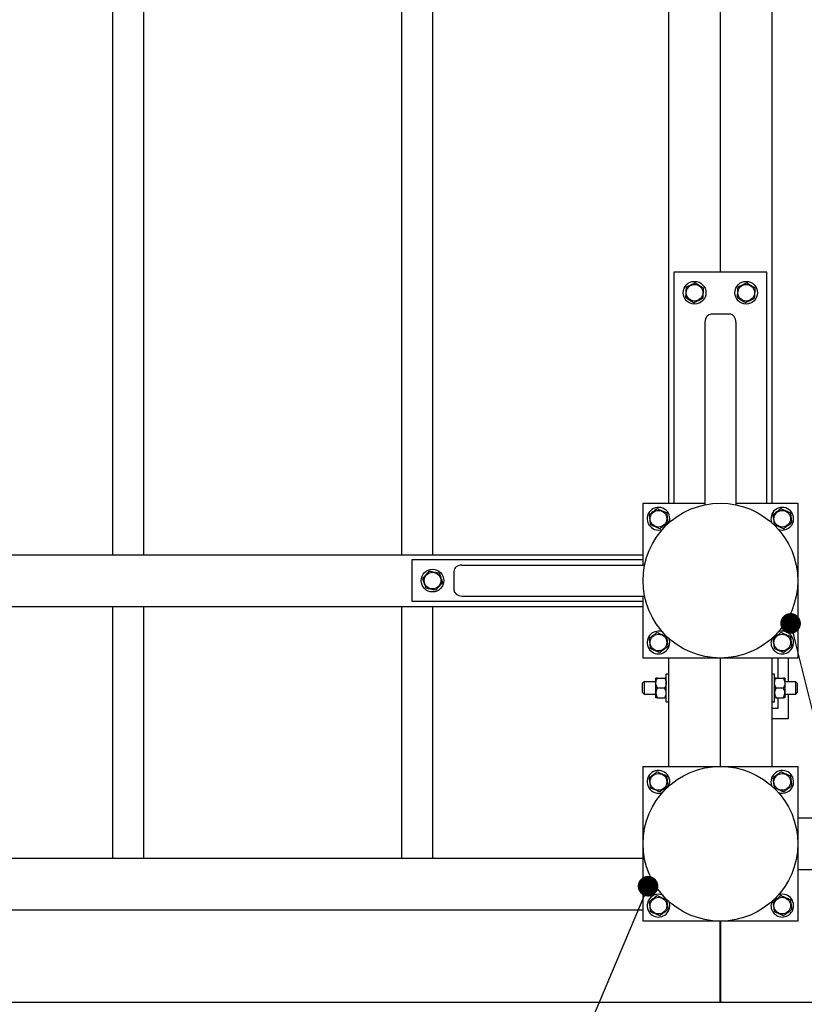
# Model space of a CAD drawing. Header units: millimetres. Extents: x 0 to 841, y 0 to 594.
# Tile 32 of 92: x 353 to 391, y 409 to 457. Entities that reach past the tile are written whole.
import ezdxf

# ---------------------------------------------------------------- set-up
doc = ezdxf.new("R2010")
doc.units = ezdxf.units.MM
doc.layers.add('COTES', color=1, linetype='Continuous')
doc.layers.add('NOTES', color=6, linetype='Continuous')
doc.layers.add('TRAIT-FORT', color=4, linetype='Continuous', lineweight=25)
doc.styles.add('SLDTEXTSTYLE0', font='TXT', dxfattribs={"width": 0.75})
doc.dimstyles.new('SLDDIMSTYLE0', dxfattribs={"dimtxt": 3, "dimasz": 2, "dimexe": 0, "dimexo": 0.0625, "dimgap": 0.75, "dimtad": 1, "dimdec": 0, "dimlfac": 20, "dimrnd": 1e-09, "dimzin": 12, "dimdsep": 46, "dimtxsty": 'SLDTEXTSTYLE0', "dimsah": 1, "dimcen": 0.09, "dimadec": 0, "dimazin": 3, "dimtfac": 1, "dimtdec": 0, "dimtofl": 0, "dimtmove": 0, "dimatfit": 3, "dimfxl": 1, "dimfrac": 2, "dimtolj": 1, "dimtzin": 12, "dimarcsym": 0})
doc.dimstyles.new('SLDDIMSTYLE3', dxfattribs={"dimtxt": 0.18, "dimasz": 1, "dimexe": 0, "dimexo": 0.0625, "dimgap": 0, "dimtad": 0, "dimtih": 1, "dimtoh": 1, "dimdec": 0, "dimrnd": 1e-09, "dimzin": 0, "dimdsep": 46, "dimtxsty": 'Standard', "dimblk1": 'DOT', "dimblk2": 'DOT', "dimsah": 1, "dimcen": 0.09, "dimadec": 0, "dimazin": 0, "dimtfac": 1, "dimtdec": 0, "dimtofl": 0, "dimtmove": 0, "dimatfit": 3, "dimldrblk": 'DOT', "dimfxl": 1, "dimfrac": 2, "dimtolj": 1, "dimtzin": 0, "dimarcsym": 0})

# ---------------------------------------------------------------- blocks, each defined once
blk = doc.blocks.new('_D_6')
at = {"layer": 'COTES', "color": 1, "transparency": 16777216}
for p, q in [((438.21, 415.086), (438.21, 392.415)), ((97.06, 412.836), (97.06, 392.415)), ((438.21, 393.415), (97.06, 393.415))]:
    blk.add_line(p, q, dxfattribs=at)
for points in [[(97.06, 393.415), (99.06, 392.915), (99.06, 393.915)], [(438.21, 393.415), (436.21, 393.915), (436.21, 392.915)]]:
    blk.add_solid(points, dxfattribs=at)
at = {"layer": 'COTES', "color": 1, "transparency": 16777216, "insert": (263.201, 397.282), "char_height": 3, "attachment_point": 1, "style": 'SLDTEXTSTYLE0'}
blk.add_mtext('6823', dxfattribs=at)
blk = doc.blocks.new('_D_15')
at = {"layer": 'COTES', "color": 1, "transparency": 16777216}
for p, q in [((92.56, 408.336), (92.56, 386.093)), ((442.71, 408.336), (442.71, 386.093)), ((92.56, 387.093), (442.71, 387.093))]:
    blk.add_line(p, q, dxfattribs=at)
for points in [[(92.56, 387.093), (94.56, 386.593), (94.56, 387.593)], [(442.71, 387.093), (440.71, 387.593), (440.71, 386.593)]]:
    blk.add_solid(points, dxfattribs=at)
at = {"layer": 'COTES', "color": 1, "transparency": 16777216, "insert": (263.201, 390.961), "char_height": 3, "attachment_point": 1, "style": 'SLDTEXTSTYLE0'}
blk.add_mtext('7003', dxfattribs=at)
blk = doc.blocks.new('_Dot')
at = {"color": 0, "linetype": 'ByBlock', "lineweight": -2}
blk.add_line((-0.5, 0), (-1, 0), dxfattribs=at)
at = {"color": 0, "linetype": 'ByBlock', "const_width": 0.5}
blk.add_lwpolyline([(-0.25, 0, 1), (0.25, 0, 1)], format="xyb", close=True, dxfattribs=at)

msp = doc.modelspace()

# ---------------------------------------------------------------- linework, layer by layer
at = {"layer": 'TRAIT-FORT', "color": 4, "linetype": 'Continuous', "lineweight": 25}
for p, q in [((357.26, 481.947), (357.26, 431.036)), ((358.76, 481.947), (358.76, 431.036)), ((371.26, 481.947), (371.26, 431.036)), ((372.76, 481.947), (372.76, 431.036)), ((384.21, 433.536), (384.21, 479.447)), ((389.21, 479.447), (389.21, 433.536)), ((386.71, 444.736), (386.71, 468.247)), ((384.46, 444.736), (384.46, 433.536)), ((388.96, 444.736), (384.46, 444.736)), ((388.96, 433.536), (388.96, 444.736)), ((385.96, 442.316), (385.96, 433.46)), ((387.16, 442.698), (386.26, 442.698)), ((387.46, 442.316), (387.46, 433.46)), ((382.96, 430.536), (382.96, 433.536)), ((382.96, 433.536), (385.96, 433.536)), ((384.46, 433.536), (385.96, 433.536)), ((387.46, 433.536), (390.46, 433.536)), ((387.46, 433.536), (388.96, 433.536)), ((390.46, 433.536), (390.46, 426.036)), ((339.46, 431.036), (382.96, 431.036)), ((371.76, 430.786), (371.76, 428.786)), ((382.96, 430.786), (371.76, 430.786)), ((374.18, 430.536), (383.036, 430.536)), ((382.96, 430.536), (382.96, 430.786)), ((373.798, 430.236), (373.798, 429.336)), ((374.18, 429.036), (383.036, 429.036)), ((382.96, 426.036), (382.96, 429.036)), ((382.96, 428.786), (382.96, 429.036)), ((339.46, 428.536), (382.96, 428.536)), ((357.26, 428.536), (357.26, 416.336)), ((358.76, 428.536), (358.76, 416.336)), ((371.26, 428.536), (371.26, 416.336)), ((371.76, 428.786), (382.96, 428.786)), ((372.76, 428.536), (372.76, 416.336)), ((390.46, 426.036), (382.96, 426.036)), ((384.21, 420.786), (384.21, 426.036)), ((386.71, 420.786), (386.71, 426.036)), ((389.21, 426.036), (389.21, 420.786)), ((389.496, 426.036), (389.496, 425.061)), ((389.996, 426.036), (389.996, 424.886)), ((384.21, 425.261), (384.085, 425.261)), ((384.085, 423.911), (384.085, 425.261)), ((389.335, 425.261), (389.21, 425.261)), ((389.335, 423.911), (389.335, 425.261)), ((383.01, 424.886), (382.935, 424.811)), ((382.935, 424.361), (382.935, 424.811)), ((383.585, 424.886), (383.01, 424.886)), ((383.01, 424.886), (383.01, 424.286)), ((383.585, 424.824), (383.585, 425.061)), ((383.585, 424.349), (383.585, 424.824)), ((383.658, 425.061), (384.011, 425.061)), ((389.408, 425.061), (389.761, 425.061)), ((389.835, 425.061), (389.835, 424.824)), ((390.36, 424.886), (389.835, 424.886)), ((389.835, 424.824), (389.835, 424.349)), ((390.435, 424.811), (390.36, 424.886)), ((390.36, 424.286), (390.36, 424.886)), ((390.435, 424.811), (390.435, 424.361)), ((382.935, 424.361), (383.01, 424.286)), ((383.01, 424.286), (383.585, 424.286)), ((383.585, 424.111), (383.585, 424.349)), ((383.658, 424.586), (384.011, 424.586)), ((389.408, 424.586), (389.761, 424.586)), ((389.835, 424.349), (389.835, 424.111)), ((389.835, 424.286), (390.36, 424.286)), ((389.996, 424.286), (389.996, 423.097)), ((390.36, 424.286), (390.435, 424.361)), ((383.658, 424.111), (384.011, 424.111)), ((384.085, 423.911), (384.21, 423.911)), ((389.21, 423.911), (389.335, 423.911)), ((389.408, 424.111), (389.761, 424.111)), ((389.496, 424.111), (389.496, 423.597)), ((389.496, 423.597), (389.21, 423.597)), ((389.996, 423.097), (389.21, 423.097)), ((382.96, 413.286), (382.96, 420.786)), ((382.96, 420.786), (390.46, 420.786)), ((390.46, 420.786), (390.46, 413.286)), ((390.46, 418.286), (404.61, 418.286)), ((340.71, 416.336), (382.96, 416.336)), ((390.46, 415.786), (433.21, 415.786)), ((340.71, 413.836), (382.96, 413.836)), ((390.46, 413.286), (382.96, 413.286)), ((386.705, 409.336), (386.705, 413.286)), ((386.715, 413.286), (386.715, 409.336)), ((386.705, 409.336), (336.965, 409.336)), ((442.71, 409.336), (386.715, 409.336))]:
    msp.add_line(p, q, dxfattribs=at)
for centre, radius in [((385.46, 443.736), 0.55), ((387.96, 443.736), 0.55), ((385.46, 443.736), 0.404), ((387.96, 443.736), 0.404), ((386.71, 429.786), 3.75), ((383.71, 432.786), 0.404), ((389.71, 432.786), 0.404), ((372.76, 429.786), 0.55), ((372.76, 429.786), 0.404), ((383.71, 426.786), 0.404), ((389.71, 426.786), 0.404), ((386.71, 417.036), 3.75), ((383.71, 420.036), 0.404), ((389.71, 420.036), 0.404), ((383.71, 414.036), 0.404), ((389.71, 414.036), 0.404)]:
    msp.add_circle(centre, radius, dxfattribs=at)
for centre, start, end in [((383.71, 432.786), 341.2824, 288.7177), ((389.71, 432.786), 337.4773, 202.3844), ((389.71, 432.786), 246.9475, 337.4773), ((383.71, 426.786), 66.3201, 337.4773), ((383.71, 426.786), 337.4773, 24.62), ((389.71, 426.786), 337.4773, 112.8478), ((389.71, 426.786), 157.2342, 337.4773), ((383.71, 420.036), 339.7242, 290.2758), ((389.71, 420.036), 337.4773, 198.7588), ((389.71, 420.036), 251.241, 337.4773), ((383.71, 414.036), 66.3201, 337.4773), ((383.71, 414.036), 337.4773, 23.8684), ((389.71, 414.036), 157.2342, 337.4773), ((389.71, 414.036), 337.4773, 112.0923)]:
    msp.add_arc(centre, 0.55, start, end, dxfattribs=at)
for centre, major_axis, start_param, end_param in [((386.26, 442.316), (0, -0.382), 3.141593, 4.712389), ((387.16, 442.316), (0, -0.382), 1.570796, 3.141593), ((374.18, 430.236), (0.382, 0), 1.570796, 3.141593), ((374.18, 429.336), (0.382, 0), 3.141593, 4.712389)]:
    msp.add_ellipse(centre, major_axis=major_axis, ratio=0.784416, start_param=start_param, end_param=end_param, dxfattribs=at)
for points, knots in [([(385.049, 444.005), (385.087, 444.024), (385.164, 444.063), (385.278, 444.121), (385.387, 444.176), (385.454, 444.209), (385.488, 444.226)], [0, 0, 0, 0, 0.264605, 0.534948, 0.765343, 1, 1, 1, 1]), ([(385.488, 444.226), (385.513, 444.209), (385.565, 444.175), (385.653, 444.118), (385.751, 444.053), (385.829, 444.003), (385.877, 443.971), (385.891, 443.962), (385.898, 443.957)], [0, 0, 0, 0, 0.192003, 0.385859, 0.637822, 0.896593, 0.948284, 1, 1, 1, 1]), ([(387.549, 444.005), (387.587, 444.024), (387.664, 444.063), (387.778, 444.121), (387.887, 444.176), (387.954, 444.209), (387.988, 444.226)], [0, 0, 0, 0, 0.264605, 0.534948, 0.765343, 1, 1, 1, 1]), ([(387.988, 444.226), (388.013, 444.209), (388.065, 444.175), (388.153, 444.118), (388.251, 444.053), (388.329, 444.003), (388.377, 443.971), (388.391, 443.962), (388.398, 443.957)], [0, 0, 0, 0, 0.192003, 0.385859, 0.637822, 0.896593, 0.948284, 1, 1, 1, 1]), ([(385.049, 444.005), (385.047, 443.963), (385.042, 443.877), (385.035, 443.749), (385.028, 443.628), (385.024, 443.553), (385.022, 443.515)], [0, 0, 0, 0, 0.264605, 0.534948, 0.765343, 1, 1, 1, 1]), ([(385.87, 443.467), (385.873, 443.51), (385.878, 443.596), (385.885, 443.723), (385.892, 443.845), (385.896, 443.92), (385.898, 443.957)], [0, 0, 0, 0, 0.264605, 0.534948, 0.765343, 1, 1, 1, 1]), ([(387.549, 444.005), (387.547, 443.963), (387.542, 443.877), (387.535, 443.749), (387.528, 443.628), (387.524, 443.553), (387.522, 443.515)], [0, 0, 0, 0, 0.264605, 0.534948, 0.765343, 1, 1, 1, 1]), ([(388.37, 443.467), (388.373, 443.51), (388.378, 443.596), (388.385, 443.723), (388.392, 443.845), (388.396, 443.92), (388.398, 443.957)], [0, 0, 0, 0, 0.264605, 0.534948, 0.765343, 1, 1, 1, 1]), ([(385.022, 443.515), (385.074, 443.481), (385.16, 443.424), (385.285, 443.342), (385.37, 443.287), (385.418, 443.255), (385.432, 443.246)], [0, 0, 0, 0, 0.385549, 0.637642, 0.896546, 1, 1, 1, 1]), ([(385.87, 443.467), (385.832, 443.448), (385.755, 443.409), (385.641, 443.352), (385.533, 443.297), (385.466, 443.263), (385.432, 443.246)], [0, 0, 0, 0, 0.264605, 0.534948, 0.765343, 1, 1, 1, 1]), ([(387.522, 443.515), (387.574, 443.481), (387.66, 443.424), (387.785, 443.342), (387.87, 443.287), (387.918, 443.255), (387.932, 443.246)], [0, 0, 0, 0, 0.385549, 0.637642, 0.896546, 1, 1, 1, 1]), ([(388.37, 443.467), (388.332, 443.448), (388.255, 443.409), (388.141, 443.352), (388.033, 443.297), (387.966, 443.263), (387.932, 443.246)], [0, 0, 0, 0, 0.264605, 0.534948, 0.765343, 1, 1, 1, 1]), ([(383.649, 433.273), (383.615, 433.248), (383.547, 433.196), (383.445, 433.119), (383.348, 433.045), (383.288, 433), (383.258, 432.977)], [0, 0, 0, 0, 0.264605, 0.534948, 0.765343, 1, 1, 1, 1]), ([(383.649, 433.273), (383.688, 433.257), (383.768, 433.223), (383.885, 433.173), (383.998, 433.126), (384.067, 433.097), (384.101, 433.082)], [0, 0, 0, 0, 0.264605, 0.534948, 0.765343, 1, 1, 1, 1]), ([(389.649, 433.273), (389.615, 433.248), (389.547, 433.196), (389.445, 433.119), (389.348, 433.045), (389.288, 433), (389.258, 432.977)], [0, 0, 0, 0, 0.264605, 0.534948, 0.765343, 1, 1, 1, 1]), ([(389.649, 433.273), (389.688, 433.257), (389.768, 433.223), (389.885, 433.173), (389.998, 433.126), (390.067, 433.097), (390.101, 433.082)], [0, 0, 0, 0, 0.264605, 0.534948, 0.765343, 1, 1, 1, 1]), ([(383.258, 432.977), (383.265, 432.915), (383.278, 432.813), (383.297, 432.664), (383.309, 432.564), (383.316, 432.507), (383.318, 432.49)], [0, 0, 0, 0, 0.385549, 0.637642, 0.896546, 1, 1, 1, 1]), ([(384.101, 433.082), (384.105, 433.052), (384.113, 432.99), (384.126, 432.886), (384.14, 432.769), (384.152, 432.678), (384.159, 432.62), (384.161, 432.603), (384.162, 432.595)], [0, 0, 0, 0, 0.192003, 0.385859, 0.637822, 0.896593, 0.948284, 1, 1, 1, 1]), ([(389.258, 432.977), (389.265, 432.915), (389.278, 432.813), (389.297, 432.664), (389.309, 432.564), (389.316, 432.507), (389.318, 432.49)], [0, 0, 0, 0, 0.385549, 0.637642, 0.896546, 1, 1, 1, 1]), ([(390.101, 433.082), (390.105, 433.052), (390.113, 432.99), (390.126, 432.886), (390.14, 432.769), (390.152, 432.678), (390.159, 432.62), (390.161, 432.603), (390.162, 432.595)], [0, 0, 0, 0, 0.192003, 0.385859, 0.637822, 0.896593, 0.948284, 1, 1, 1, 1]), ([(383.77, 432.299), (383.731, 432.316), (383.652, 432.349), (383.534, 432.399), (383.422, 432.446), (383.353, 432.476), (383.318, 432.49)], [0, 0, 0, 0, 0.264605, 0.534948, 0.765343, 1, 1, 1, 1]), ([(383.77, 432.299), (383.804, 432.325), (383.873, 432.377), (383.975, 432.454), (384.072, 432.527), (384.132, 432.572), (384.162, 432.595)], [0, 0, 0, 0, 0.264605, 0.534948, 0.765343, 1, 1, 1, 1]), ([(389.77, 432.299), (389.731, 432.316), (389.652, 432.349), (389.534, 432.399), (389.422, 432.446), (389.353, 432.476), (389.318, 432.49)], [0, 0, 0, 0, 0.264605, 0.534948, 0.765343, 1, 1, 1, 1]), ([(389.77, 432.299), (389.804, 432.325), (389.873, 432.377), (389.975, 432.454), (390.072, 432.527), (390.132, 432.572), (390.162, 432.595)], [0, 0, 0, 0, 0.264605, 0.534948, 0.765343, 1, 1, 1, 1]), ([(372.596, 430.249), (372.568, 430.216), (372.512, 430.151), (372.429, 430.054), (372.35, 429.961), (372.302, 429.904), (372.277, 429.875)], [0, 0, 0, 0, 0.264605, 0.534948, 0.765343, 1, 1, 1, 1]), ([(372.277, 429.875), (372.298, 429.817), (372.333, 429.719), (372.383, 429.578), (372.416, 429.483), (372.436, 429.429), (372.441, 429.413)], [0, 0, 0, 0, 0.385549, 0.637642, 0.896546, 1, 1, 1, 1]), ([(372.596, 430.249), (372.638, 430.241), (372.722, 430.225), (372.848, 430.202), (372.968, 430.18), (373.041, 430.166), (373.078, 430.16)], [0, 0, 0, 0, 0.264605, 0.534948, 0.765343, 1, 1, 1, 1]), ([(373.078, 430.16), (373.089, 430.131), (373.109, 430.072), (373.145, 429.973), (373.184, 429.862), (373.215, 429.775), (373.234, 429.72), (373.24, 429.705), (373.242, 429.697)], [0, 0, 0, 0, 0.192003, 0.385859, 0.637822, 0.896593, 0.948284, 1, 1, 1, 1]), ([(372.924, 429.324), (372.882, 429.331), (372.797, 429.347), (372.672, 429.37), (372.552, 429.392), (372.478, 429.406), (372.441, 429.413)], [0, 0, 0, 0, 0.264605, 0.534948, 0.765343, 1, 1, 1, 1]), ([(372.924, 429.324), (372.952, 429.356), (373.007, 429.422), (373.09, 429.519), (373.169, 429.611), (373.218, 429.668), (373.242, 429.697)], [0, 0, 0, 0, 0.264605, 0.534948, 0.765343, 1, 1, 1, 1]), ([(383.649, 427.273), (383.615, 427.248), (383.547, 427.196), (383.445, 427.119), (383.348, 427.045), (383.288, 427), (383.258, 426.977)], [0, 0, 0, 0, 0.264605, 0.534948, 0.765343, 1, 1, 1, 1]), ([(383.649, 427.273), (383.688, 427.257), (383.768, 427.223), (383.885, 427.173), (383.998, 427.126), (384.067, 427.097), (384.101, 427.082)], [0, 0, 0, 0, 0.264605, 0.534948, 0.765343, 1, 1, 1, 1]), ([(384.101, 427.082), (384.105, 427.052), (384.113, 426.99), (384.126, 426.886), (384.14, 426.769), (384.152, 426.678), (384.159, 426.62), (384.161, 426.603), (384.162, 426.595)], [0, 0, 0, 0, 0.192003, 0.385859, 0.637822, 0.896593, 0.948284, 1, 1, 1, 1]), ([(389.649, 427.273), (389.615, 427.248), (389.547, 427.196), (389.445, 427.119), (389.348, 427.045), (389.288, 427), (389.258, 426.977)], [0, 0, 0, 0, 0.264605, 0.534948, 0.765343, 1, 1, 1, 1]), ([(389.649, 427.273), (389.688, 427.257), (389.768, 427.223), (389.885, 427.173), (389.998, 427.126), (390.067, 427.097), (390.101, 427.082)], [0, 0, 0, 0, 0.264605, 0.534948, 0.765343, 1, 1, 1, 1]), ([(390.101, 427.082), (390.105, 427.052), (390.113, 426.99), (390.126, 426.886), (390.14, 426.769), (390.152, 426.678), (390.159, 426.62), (390.161, 426.603), (390.162, 426.595)], [0, 0, 0, 0, 0.192003, 0.385859, 0.637822, 0.896593, 0.948284, 1, 1, 1, 1]), ([(383.258, 426.977), (383.265, 426.915), (383.278, 426.813), (383.297, 426.664), (383.309, 426.564), (383.316, 426.507), (383.318, 426.49)], [0, 0, 0, 0, 0.385549, 0.637642, 0.896546, 1, 1, 1, 1]), ([(383.77, 426.299), (383.804, 426.325), (383.873, 426.377), (383.975, 426.454), (384.072, 426.527), (384.132, 426.572), (384.162, 426.595)], [0, 0, 0, 0, 0.264605, 0.534948, 0.765343, 1, 1, 1, 1]), ([(389.258, 426.977), (389.265, 426.915), (389.278, 426.813), (389.297, 426.664), (389.309, 426.564), (389.316, 426.507), (389.318, 426.49)], [0, 0, 0, 0, 0.385549, 0.637642, 0.896546, 1, 1, 1, 1]), ([(389.77, 426.299), (389.804, 426.325), (389.873, 426.377), (389.975, 426.454), (390.072, 426.527), (390.132, 426.572), (390.162, 426.595)], [0, 0, 0, 0, 0.264605, 0.534948, 0.765343, 1, 1, 1, 1]), ([(383.77, 426.299), (383.731, 426.316), (383.652, 426.349), (383.534, 426.399), (383.422, 426.446), (383.353, 426.476), (383.318, 426.49)], [0, 0, 0, 0, 0.264605, 0.534948, 0.765343, 1, 1, 1, 1]), ([(389.77, 426.299), (389.731, 426.316), (389.652, 426.349), (389.534, 426.399), (389.422, 426.446), (389.353, 426.476), (389.318, 426.49)], [0, 0, 0, 0, 0.264605, 0.534948, 0.765343, 1, 1, 1, 1]), ([(383.585, 424.824), (383.589, 424.866), (383.598, 424.948), (383.638, 425.024), (383.658, 425.061)], [0, 0, 0, 0, 0.504, 1, 1, 1, 1]), ([(383.658, 425.061), (383.649, 425.061), (383.624, 425.061), (383.596, 425.061), (383.585, 425.061), (383.585, 425.061), (383.585, 425.061)], [0, 0, 0, 0, 0.237039, 0.589019, 0.951631, 1, 1, 1, 1]), ([(383.658, 424.586), (383.641, 424.619), (383.606, 424.685), (383.586, 424.767), (383.585, 424.814), (383.585, 424.824)], [0, 0, 0, 0, 0.432385, 0.879554, 1, 1, 1, 1]), ([(384.011, 425.061), (384.029, 425.029), (384.063, 424.963), (384.083, 424.881), (384.085, 424.834), (384.085, 424.824)], [0, 0, 0, 0, 0.4323851, 0.8795539, 1, 1, 1, 1]), ([(384.085, 425.061), (384.085, 425.061), (384.084, 425.061), (384.074, 425.061), (384.046, 425.061), (384.021, 425.061), (384.011, 425.061)], [0, 0, 0, 0, 0.0483686, 0.3993299, 0.7629647, 1, 1, 1, 1]), ([(384.085, 424.824), (384.081, 424.782), (384.072, 424.699), (384.032, 424.624), (384.011, 424.586)], [0, 0, 0, 0, 0.504, 1, 1, 1, 1]), ([(389.335, 424.824), (389.339, 424.866), (389.348, 424.948), (389.388, 425.024), (389.408, 425.061)], [0, 0, 0, 0, 0.504, 1, 1, 1, 1]), ([(389.408, 425.061), (389.399, 425.061), (389.374, 425.061), (389.346, 425.061), (389.335, 425.061), (389.335, 425.061), (389.335, 425.061)], [0, 0, 0, 0, 0.237039, 0.589019, 0.951631, 1, 1, 1, 1]), ([(389.408, 424.586), (389.391, 424.619), (389.356, 424.685), (389.336, 424.767), (389.335, 424.814), (389.335, 424.824)], [0, 0, 0, 0, 0.432385, 0.879554, 1, 1, 1, 1]), ([(389.761, 425.061), (389.779, 425.029), (389.813, 424.963), (389.833, 424.881), (389.835, 424.834), (389.835, 424.824)], [0, 0, 0, 0, 0.4323851, 0.8795539, 1, 1, 1, 1]), ([(389.835, 425.061), (389.835, 425.061), (389.834, 425.061), (389.824, 425.061), (389.796, 425.061), (389.771, 425.061), (389.761, 425.061)], [0, 0, 0, 0, 0.0483686, 0.3993299, 0.7629647, 1, 1, 1, 1]), ([(389.835, 424.824), (389.831, 424.782), (389.822, 424.699), (389.782, 424.624), (389.761, 424.586)], [0, 0, 0, 0, 0.504, 1, 1, 1, 1]), ([(383.658, 424.586), (383.641, 424.554), (383.606, 424.488), (383.586, 424.406), (383.585, 424.359), (383.585, 424.349)], [0, 0, 0, 0, 0.432385, 0.879554, 1, 1, 1, 1]), ([(383.585, 424.349), (383.589, 424.307), (383.598, 424.224), (383.638, 424.149), (383.658, 424.111)], [0, 0, 0, 0, 0.504, 1, 1, 1, 1]), ([(384.085, 424.349), (384.081, 424.391), (384.072, 424.473), (384.032, 424.549), (384.011, 424.586)], [0, 0, 0, 0, 0.504, 1, 1, 1, 1]), ([(384.011, 424.111), (384.029, 424.144), (384.063, 424.21), (384.083, 424.292), (384.085, 424.339), (384.085, 424.349)], [0, 0, 0, 0, 0.432385, 0.879554, 1, 1, 1, 1]), ([(389.408, 424.586), (389.391, 424.554), (389.356, 424.488), (389.336, 424.406), (389.335, 424.359), (389.335, 424.349)], [0, 0, 0, 0, 0.432385, 0.879554, 1, 1, 1, 1]), ([(389.335, 424.349), (389.339, 424.307), (389.348, 424.224), (389.388, 424.149), (389.408, 424.111)], [0, 0, 0, 0, 0.504, 1, 1, 1, 1]), ([(389.835, 424.349), (389.831, 424.391), (389.822, 424.473), (389.782, 424.549), (389.761, 424.586)], [0, 0, 0, 0, 0.504, 1, 1, 1, 1]), ([(389.761, 424.111), (389.779, 424.144), (389.813, 424.21), (389.833, 424.292), (389.835, 424.339), (389.835, 424.349)], [0, 0, 0, 0, 0.432385, 0.879554, 1, 1, 1, 1]), ([(383.658, 424.111), (383.649, 424.111), (383.624, 424.111), (383.596, 424.111), (383.585, 424.111), (383.585, 424.111), (383.585, 424.111)], [0, 0, 0, 0, 0.237039, 0.589019, 0.951631, 1, 1, 1, 1]), ([(384.085, 424.111), (384.085, 424.111), (384.084, 424.111), (384.074, 424.111), (384.046, 424.111), (384.021, 424.111), (384.011, 424.111)], [0, 0, 0, 0, 0.048369, 0.39933, 0.762965, 1, 1, 1, 1]), ([(389.408, 424.111), (389.399, 424.111), (389.374, 424.111), (389.346, 424.111), (389.335, 424.111), (389.335, 424.111), (389.335, 424.111)], [0, 0, 0, 0, 0.237039, 0.589019, 0.951631, 1, 1, 1, 1]), ([(389.835, 424.111), (389.835, 424.111), (389.834, 424.111), (389.824, 424.111), (389.796, 424.111), (389.771, 424.111), (389.761, 424.111)], [0, 0, 0, 0, 0.048369, 0.39933, 0.762965, 1, 1, 1, 1]), ([(383.649, 420.523), (383.615, 420.498), (383.547, 420.446), (383.445, 420.369), (383.348, 420.295), (383.288, 420.25), (383.258, 420.227)], [0, 0, 0, 0, 0.264605, 0.534948, 0.765343, 1, 1, 1, 1]), ([(383.649, 420.523), (383.688, 420.507), (383.768, 420.473), (383.885, 420.423), (383.998, 420.376), (384.067, 420.347), (384.101, 420.332)], [0, 0, 0, 0, 0.264605, 0.534948, 0.765343, 1, 1, 1, 1]), ([(384.101, 420.332), (384.105, 420.302), (384.113, 420.24), (384.126, 420.136), (384.14, 420.019), (384.152, 419.928), (384.159, 419.87), (384.161, 419.853), (384.162, 419.845)], [0, 0, 0, 0, 0.192003, 0.385859, 0.637822, 0.896593, 0.948284, 1, 1, 1, 1]), ([(389.649, 420.523), (389.615, 420.498), (389.547, 420.446), (389.445, 420.369), (389.348, 420.295), (389.288, 420.25), (389.258, 420.227)], [0, 0, 0, 0, 0.264605, 0.534948, 0.765343, 1, 1, 1, 1]), ([(389.649, 420.523), (389.688, 420.507), (389.768, 420.473), (389.885, 420.423), (389.998, 420.376), (390.067, 420.347), (390.101, 420.332)], [0, 0, 0, 0, 0.264605, 0.534948, 0.765343, 1, 1, 1, 1]), ([(390.101, 420.332), (390.105, 420.302), (390.113, 420.24), (390.126, 420.136), (390.14, 420.019), (390.152, 419.928), (390.159, 419.87), (390.161, 419.853), (390.162, 419.845)], [0, 0, 0, 0, 0.192003, 0.385859, 0.637822, 0.896593, 0.948284, 1, 1, 1, 1]), ([(383.258, 420.227), (383.265, 420.165), (383.278, 420.063), (383.297, 419.914), (383.309, 419.814), (383.316, 419.757), (383.318, 419.74)], [0, 0, 0, 0, 0.385549, 0.637642, 0.896546, 1, 1, 1, 1]), ([(389.258, 420.227), (389.265, 420.165), (389.278, 420.063), (389.297, 419.914), (389.309, 419.814), (389.316, 419.757), (389.318, 419.74)], [0, 0, 0, 0, 0.385549, 0.637642, 0.896546, 1, 1, 1, 1]), ([(383.77, 419.549), (383.731, 419.566), (383.652, 419.599), (383.534, 419.649), (383.422, 419.696), (383.353, 419.726), (383.318, 419.74)], [0, 0, 0, 0, 0.264605, 0.534948, 0.765343, 1, 1, 1, 1]), ([(383.77, 419.549), (383.804, 419.575), (383.873, 419.627), (383.975, 419.704), (384.072, 419.777), (384.132, 419.822), (384.162, 419.845)], [0, 0, 0, 0, 0.264605, 0.534948, 0.765343, 1, 1, 1, 1]), ([(389.77, 419.549), (389.731, 419.566), (389.652, 419.599), (389.534, 419.649), (389.422, 419.696), (389.353, 419.726), (389.318, 419.74)], [0, 0, 0, 0, 0.264605, 0.534948, 0.765343, 1, 1, 1, 1]), ([(389.77, 419.549), (389.804, 419.575), (389.873, 419.627), (389.975, 419.704), (390.072, 419.777), (390.132, 419.822), (390.162, 419.845)], [0, 0, 0, 0, 0.264605, 0.534948, 0.765343, 1, 1, 1, 1]), ([(383.649, 414.523), (383.615, 414.498), (383.547, 414.446), (383.445, 414.369), (383.348, 414.295), (383.288, 414.25), (383.258, 414.227)], [0, 0, 0, 0, 0.264605, 0.534948, 0.765343, 1, 1, 1, 1]), ([(383.258, 414.227), (383.265, 414.165), (383.278, 414.063), (383.297, 413.914), (383.309, 413.814), (383.316, 413.757), (383.318, 413.74)], [0, 0, 0, 0, 0.385549, 0.637642, 0.896546, 1, 1, 1, 1]), ([(383.649, 414.523), (383.688, 414.507), (383.768, 414.473), (383.885, 414.423), (383.998, 414.376), (384.067, 414.347), (384.101, 414.332)], [0, 0, 0, 0, 0.264605, 0.534948, 0.765343, 1, 1, 1, 1]), ([(384.101, 414.332), (384.105, 414.302), (384.113, 414.24), (384.126, 414.136), (384.14, 414.019), (384.152, 413.928), (384.159, 413.87), (384.161, 413.853), (384.162, 413.845)], [0, 0, 0, 0, 0.192003, 0.385859, 0.637822, 0.896593, 0.948284, 1, 1, 1, 1]), ([(389.649, 414.523), (389.615, 414.498), (389.547, 414.446), (389.445, 414.369), (389.348, 414.295), (389.288, 414.25), (389.258, 414.227)], [0, 0, 0, 0, 0.264605, 0.534948, 0.765343, 1, 1, 1, 1]), ([(389.258, 414.227), (389.265, 414.165), (389.278, 414.063), (389.297, 413.914), (389.309, 413.814), (389.316, 413.757), (389.318, 413.74)], [0, 0, 0, 0, 0.385549, 0.637642, 0.896546, 1, 1, 1, 1]), ([(389.649, 414.523), (389.688, 414.507), (389.768, 414.473), (389.885, 414.423), (389.998, 414.376), (390.067, 414.347), (390.101, 414.332)], [0, 0, 0, 0, 0.264605, 0.534948, 0.765343, 1, 1, 1, 1]), ([(390.101, 414.332), (390.105, 414.302), (390.113, 414.24), (390.126, 414.136), (390.14, 414.019), (390.152, 413.928), (390.159, 413.87), (390.161, 413.853), (390.162, 413.845)], [0, 0, 0, 0, 0.192003, 0.385859, 0.637822, 0.896593, 0.948284, 1, 1, 1, 1]), ([(383.77, 413.549), (383.731, 413.566), (383.652, 413.599), (383.534, 413.649), (383.422, 413.696), (383.353, 413.726), (383.318, 413.74)], [0, 0, 0, 0, 0.264605, 0.534948, 0.765343, 1, 1, 1, 1]), ([(383.77, 413.549), (383.804, 413.575), (383.873, 413.627), (383.975, 413.704), (384.072, 413.777), (384.132, 413.822), (384.162, 413.845)], [0, 0, 0, 0, 0.264605, 0.534948, 0.765343, 1, 1, 1, 1]), ([(389.77, 413.549), (389.731, 413.566), (389.652, 413.599), (389.534, 413.649), (389.422, 413.696), (389.353, 413.726), (389.318, 413.74)], [0, 0, 0, 0, 0.264605, 0.534948, 0.765343, 1, 1, 1, 1]), ([(389.77, 413.549), (389.804, 413.575), (389.873, 413.627), (389.975, 413.704), (390.072, 413.777), (390.132, 413.822), (390.162, 413.845)], [0, 0, 0, 0, 0.264605, 0.534948, 0.765343, 1, 1, 1, 1])]:
    msp.add_open_spline(points, degree=3, knots=knots, dxfattribs=at)

# ---------------------------------------------------------------- dimensions: what is measured, and where the dimension line sits
at = {"layer": 'COTES', "color": 1}
for base, p1, p2, picture, middle in [((97.06, 393.415), (438.21, 416.086), (97.06, 413.836), '_D_6', (267.635, 393.415)), ((442.71, 387.093), (92.56, 409.336), (442.71, 409.336), '_D_15', (267.635, 387.093))]:
    dim = msp.add_linear_dim(base=base, p1=p1, p2=p2, dimstyle='SLDDIMSTYLE0', dxfattribs=at)
    dim.commit()
    dim.dimension.update_dxf_attribs({"geometry": picture, "text_midpoint": middle, "dimtype": 160})

# ---------------------------------------------------------------- leaders
at = {"layer": 'NOTES', "color": 211}
for points in [[(390.112, 427.714), (395.597, 405.606)], [(383.204, 414.978), (379.245, 405.606)]]:
    msp.add_leader(points, dimstyle='SLDDIMSTYLE3', dxfattribs=at)

doc.saveas('drawing.dxf')
